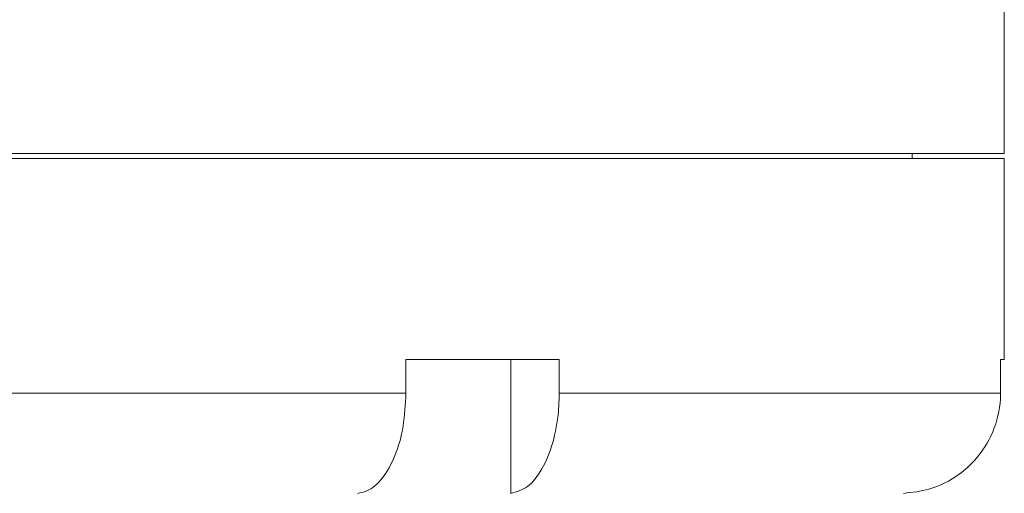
# Model space of a CAD drawing. Header units: inches. Extents: x -4.1 to 22.6, y -10.2 to 17.8.
# Tile 37 of 142: x -0.9 to 0.9, y 0.3 to 1.2. Entities that reach past the tile are written whole.
import ezdxf

# ---------------------------------------------------------------- set-up
doc = ezdxf.new("R2010")
doc.units = ezdxf.units.IN
doc.header["$MEASUREMENT"] = 0

msp = doc.modelspace()

# ---------------------------------------------------------------- linework, layer by layer
at = {"color": 7, "linetype": 'Continuous', "lineweight": 15}
for p, q in [((0.9095, 0.9259), (0.9095, 3.2069)), ((-2.9655, 0.9259), (0.9095, 0.9259)), ((0.738, 0.9169), (0.738, 0.9259)), ((-2.9655, 0.9169), (0.9095, 0.9169)), ((0.9095, 0.5419), (0.9095, 0.9169)), ((0.0802, 0.5419), (-0.2056, 0.5419)), ((-0.2056, 0.5419), (-0.2056, 0.4789)), ((-0.0101, 0.5419), (-0.0101, 0.292)), ((0.0802, 0.5419), (0.0802, 0.4789)), ((0.9095, 0.5419), (0.9025, 0.5419)), ((0.9025, 0.5419), (0.9025, 0.4789)), ((-1.8503, 0.4789), (-0.2056, 0.4789)), ((0.0802, 0.4789), (0.9025, 0.4789))]:
    msp.add_line(p, q, dxfattribs=at)
for points, knots in [([(-0.2056, 0.4789), (-0.2066, 0.4579), (-0.2087, 0.416), (-0.2248, 0.3601), (-0.2485, 0.3178), (-0.2738, 0.2962), (-0.29, 0.2931), (-0.2958, 0.292)], [0, 0, 0, 0, 0.219054, 0.438123, 0.65753, 0.877706, 1, 1, 1, 1]), ([(-0.0101, 0.292), (0.0005, 0.2949), (0.0216, 0.3007), (0.0491, 0.3353), (0.0694, 0.3846), (0.079, 0.4356), (0.0799, 0.4677), (0.0802, 0.4789)], [0, 0, 0, 0, 0.2211922, 0.442436, 0.6631401, 0.8829908, 1, 1, 1, 1]), ([(0.9025, 0.4789), (0.9024, 0.4752), (0.902, 0.4506), (0.8912, 0.4054), (0.8614, 0.3583), (0.8204, 0.3215), (0.7748, 0.298), (0.7379, 0.2938), (0.722, 0.292)], [0, 0, 0, 0, 0.038866, 0.257694, 0.476592, 0.612558, 0.833509, 1, 1, 1, 1])]:
    msp.add_open_spline(points, degree=3, knots=knots, dxfattribs=at)

doc.saveas('drawing.dxf')
